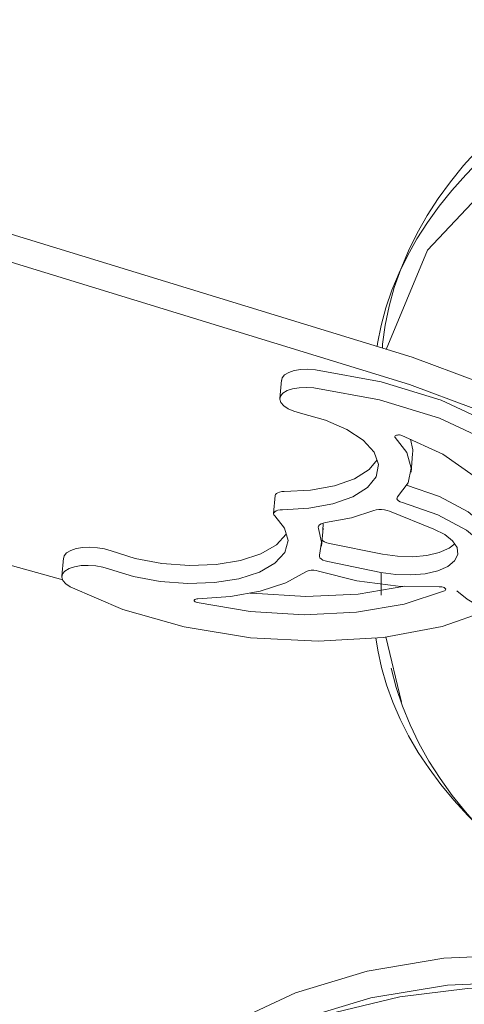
# Model space of a CAD drawing. Header units: millimetres. Extents: x 5734 to 11786, y -2931 to 7544.
# Tile 6 of 41: x 7956 to 8043, y -2623 to -2429. Entities that reach past the tile are written whole.
import ezdxf

# ---------------------------------------------------------------- set-up
doc = ezdxf.new("R2010")
doc.units = ezdxf.units.MM
doc.layers.add('E-LITE-EQPM', color=7, linetype='Continuous', lineweight=20)

# ---------------------------------------------------------------- blocks, each defined once
blk = doc.blocks.new('33710-13 - 33710-13 ALOHA Brown ceiling fan with light-522279-00 Isometrico PDF')
at = {"layer": 'E-LITE-EQPM', "color": 251, "lineweight": 9, "true_color": 0x636466}
for p, q in [((1867.6, -2375.33), (2259.95, -2495.67)), ((2259.47, -2501.03), (1867.13, -2380.69)), ((1805.77, -2430.75), (2191.33, -2539.44)), ((2234.29, -2500.21), (2233.97, -2503.78)), ((2259.75, -2518.25), (2260.07, -2514.68)), ((2233.08, -2522.83), (2232.76, -2526.4)), ((2264.23, -2529.44), (2255.55, -2525.94)), ((2242.5, -2528.42), (2242.44, -2529.64)), ((2242.17, -2532.83), (2242.48, -2529.25)), ((2243.73, -2532.27), (2254.12, -2534.38)), ((2191.47, -2535.15), (2191.16, -2538.72)), ((2253.81, -2537.95), (2243.41, -2535.84)), ((2253.9, -2537.99), (2253.9, -2542.45)), ((2257.87, -2563.46), (2254.83, -2550.63))]:
    blk.add_line(p, q, dxfattribs=at)
for points in [[(2254.12, -2493.89, 0), (2254.17, -2493.15, 0), (2254.68, -2489.41, 0), (2255.45, -2485.69, 0), (2256.47, -2482.01, 0), (2257.73, -2478.38, 0), (2259.24, -2474.81, 0), (2260.97, -2471.31, 0), (2262.93, -2467.88, 0), (2265.11, -2464.52, 0), (2267.5, -2461.24, 0), (2270.09, -2458.05, 0), (2272.88, -2454.95, 0), (2275.86, -2451.93, 0), (2279.03, -2449.01, 0), (2282.37, -2446.18, 0), (2285.88, -2443.45, 0), (2289.56, -2440.81, 0), (2293.4, -2438.28, 0), (2297.4, -2435.84, 0), (2301.54, -2433.52, 0), (2305.82, -2431.29, 0), (2310.23, -2429.18, 0)], [(2254.85, -2494.18, 0), (2262.98, -2474.67, 0), (2282.64, -2453.88, 0), (2311.65, -2437.13, 0), (2347.65, -2425.78, 0), (2377.64, -2421.37, 0)], [(2253.11, -2493.57, 0), (2253.18, -2492.98, 0), (2253.88, -2489.47, 0), (2254.82, -2485.99, 0), (2256, -2482.55, 0), (2257.41, -2479.15, 0), (2259.04, -2475.79, 0), (2260.91, -2472.48, 0), (2262.99, -2469.24, 0), (2265.29, -2466.05, 0), (2267.8, -2462.93, 0), (2270.51, -2459.88, 0), (2273.43, -2456.9, 0), (2276.53, -2454, 0), (2279.83, -2451.19, 0), (2283.32, -2448.46, 0), (2286.98, -2445.81, 0), (2290.81, -2443.26, 0), (2294.81, -2440.81, 0), (2296.11, -2440.07, 0)], [(2259.95, -2495.67, 0), (2272.59, -2500.38, 0), (2282.58, -2506.23, 0), (2289.24, -2512.82, 0), (2292.11, -2519.7, 0), (2291.94, -2523.71, 0)], [(2234.29, -2500.38, 0), (2234.43, -2499.75, 0), (2234.92, -2499.17, 0), (2235.73, -2498.69, 0), (2236.81, -2498.33, 0), (2238.09, -2498.11, 0), (2239.5, -2498.06, 0), (2240.96, -2498.16, 0)], [(2240.96, -2498.16, 0), (2253.9, -2500.51, 0), (2265.69, -2504.12, 0), (2275.64, -2508.77, 0), (2283.18, -2514.2, 0), (2287.85, -2520.09, 0), (2289.39, -2526.09, 0), (2289.35, -2526.91, 0)], [(2240.65, -2501.73, 0), (2239.19, -2501.63, 0), (2237.78, -2501.69, 0), (2236.49, -2501.9, 0), (2235.41, -2502.26, 0), (2234.6, -2502.74, 0), (2234.11, -2503.32, 0), (2233.97, -2503.95, 0), (2234.19, -2504.61, 0), (2234.75, -2505.25, 0), (2235.62, -2505.83, 0), (2236.74, -2506.32, 0), (2238.06, -2506.69, 0)], [(2286.18, -2537.19, 0), (2287.4, -2535.44, 0), (2289.08, -2529.67, 0), (2287.54, -2523.66, 0), (2282.86, -2517.78, 0), (2275.33, -2512.34, 0), (2265.38, -2507.69, 0), (2253.59, -2504.08, 0), (2240.65, -2501.73, 0)], [(2289.11, -2534.12, 0), (2290.54, -2531.76, 0), (2291.64, -2525.06, 0), (2288.76, -2518.18, 0), (2282.1, -2511.59, 0), (2272.11, -2505.74, 0), (2259.47, -2501.03, 0)], [(2238.06, -2506.69, 0), (2242.94, -2508.06, 0), (2247.13, -2509.87, 0), (2250.38, -2512.01, 0), (2252.5, -2514.37, 0), (2253.36, -2516.8, 0), (2252.92, -2519.16, 0), (2251.2, -2521.31, 0), (2248.3, -2523.13, 0), (2244.4, -2524.51, 0), (2239.71, -2525.36, 0), (2234.52, -2525.65, 0)], [(2257.93, -2511.07, 0), (2257.73, -2511.01, 0), (2257.51, -2510.97, 0), (2257.29, -2510.96, 0), (2257.07, -2510.98, 0), (2256.89, -2511.02, 0), (2256.74, -2511.09, 0), (2256.63, -2511.17, 0), (2256.59, -2511.26, 0), (2256.6, -2511.37, 0), (2256.67, -2511.47, 0)], [(2256.67, -2511.47, 0), (2258.93, -2514.44, 0), (2259.77, -2517.47, 0), (2259.16, -2520.4, 0), (2257.13, -2523.11, 0)], [(2257.93, -2511.07, 0), (2265.99, -2514.74, 0), (2272.17, -2519.03, 0), (2276.14, -2523.7, 0), (2277.66, -2528.5, 0), (2276.66, -2533.14, 0)], [(2259.65, -2511.78, 0), (2260.09, -2513.89, 0), (2260.04, -2514.94, 0)], [(2234.83, -2522.07, 0), (2240.03, -2521.79, 0), (2244.71, -2520.93, 0), (2248.62, -2519.56, 0), (2251.52, -2517.74, 0), (2253.09, -2515.86, 0)], [(2258.88, -2520.82, 0), (2265.32, -2523.06, 0), (2270.99, -2526.07, 0), (2275.02, -2529.51, 0)], [(2233.08, -2522.87, 0), (2233.13, -2522.66, 0), (2233.3, -2522.46, 0), (2233.57, -2522.3, 0), (2233.93, -2522.18, 0), (2234.36, -2522.1, 0), (2234.83, -2522.07, 0)], [(2257.13, -2523.11, 0), (2257, -2523.3, 0), (2256.99, -2523.51, 0), (2257.1, -2523.73, 0), (2257.32, -2523.93, 0), (2257.65, -2524.11, 0), (2258.06, -2524.25, 0)], [(2274.71, -2533.08, 0), (2270.68, -2529.64, 0), (2265.01, -2526.64, 0), (2258.06, -2524.25, 0)], [(2200.52, -2537.33, 0), (2205.27, -2538.79, 0), (2210.5, -2539.76, 0), (2215.89, -2540.15, 0), (2221.14, -2539.96, 0), (2225.92, -2539.19, 0), (2229.96, -2537.89, 0), (2233.03, -2536.14, 0), (2234.95, -2534.03, 0), (2235.59, -2531.69, 0), (2234.93, -2529.26, 0), (2233, -2526.88, 0)], [(2234.52, -2525.65, 0), (2234.05, -2525.67, 0), (2233.62, -2525.75, 0), (2233.25, -2525.87, 0), (2232.98, -2526.04, 0), (2232.82, -2526.23, 0), (2232.76, -2526.45, 0), (2232.83, -2526.67, 0), (2233, -2526.88, 0)], [(2242.98, -2528.19, 0), (2248.03, -2527.22, 0), (2252.48, -2525.83, 0)], [(2255.55, -2525.94, 0), (2255.07, -2525.78, 0), (2254.53, -2525.67, 0), (2253.97, -2525.62, 0), (2253.43, -2525.63, 0), (2252.92, -2525.7, 0), (2252.48, -2525.83, 0)], [(2241.57, -2529.35, 0), (2241.52, -2529.09, 0), (2241.59, -2528.85, 0), (2241.79, -2528.63, 0), (2242.1, -2528.44, 0), (2242.5, -2528.29, 0), (2242.98, -2528.19, 0)], [(2200.83, -2533.75, 0), (2205.59, -2535.22, 0), (2210.82, -2536.18, 0), (2216.21, -2536.58, 0), (2221.45, -2536.39, 0), (2226.23, -2535.62, 0), (2230.28, -2534.32, 0), (2233.35, -2532.56, 0), (2235.26, -2530.46, 0)], [(2241.57, -2529.35, 0), (2242.19, -2531.99, 0), (2241.77, -2534.57, 0)], [(2264.23, -2529.44, 0), (2266.38, -2530.52, 0), (2267.93, -2531.76, 0), (2268.8, -2533.09, 0), (2268.92, -2534.43, 0), (2268.3, -2535.68, 0), (2266.96, -2536.77, 0), (2265, -2537.63, 0), (2262.53, -2538.21, 0), (2259.72, -2538.46, 0), (2256.75, -2538.37, 0), (2253.81, -2537.95, 0)], [(2242.22, -2531.54, 0), (2242.42, -2531.73, 0), (2242.77, -2531.95, 0), (2243.21, -2532.13, 0), (2243.73, -2532.27, 0)], [(2254.12, -2534.38, 0), (2257.07, -2534.8, 0), (2260.04, -2534.89, 0), (2262.85, -2534.63, 0), (2265.31, -2534.06, 0), (2267.27, -2533.2, 0), (2268.38, -2532.37, 0)], [(2191.47, -2535.32, 0), (2191.61, -2534.69, 0), (2192.1, -2534.11, 0), (2192.9, -2533.63, 0), (2193.98, -2533.27, 0), (2195.27, -2533.05, 0), (2196.68, -2533, 0), (2198.14, -2533.1, 0), (2199.55, -2533.36, 0), (2200.83, -2533.75, 0)], [(2243.41, -2535.84, 0), (2242.9, -2535.71, 0), (2242.45, -2535.53, 0), (2242.1, -2535.31, 0), (2241.86, -2535.07, 0), (2241.75, -2534.82, 0), (2241.77, -2534.57, 0)], [(2192.8, -2540.77, 0), (2191.93, -2540.19, 0), (2191.37, -2539.55, 0), (2191.15, -2538.9, 0), (2191.29, -2538.26, 0), (2191.78, -2537.69, 0), (2192.59, -2537.2, 0), (2193.67, -2536.84, 0), (2194.95, -2536.63, 0), (2196.36, -2536.57, 0), (2197.82, -2536.67, 0), (2199.23, -2536.93, 0), (2200.52, -2537.33, 0)], [(2280.54, -2535.75, 0), (2280.78, -2536.22, 0), (2281.82, -2538.76, 0), (2282.37, -2541.08, 0), (2282.4, -2543.08, 0), (2281.92, -2544.67, 0), (2280.95, -2545.77, 0), (2279.52, -2546.34, 0), (2277.71, -2546.36, 0), (2275.58, -2545.82, 0), (2273.25, -2544.75, 0), (2270.8, -2543.19, 0), (2268.75, -2541.57, 0)], [(2217.87, -2543.13, 0), (2224.29, -2542.71, 0), (2230.14, -2541.65, 0), (2235.14, -2540.01, 0), (2239.06, -2537.86, 0)], [(2239.06, -2537.86, 0), (2239.34, -2537.71, 0), (2239.72, -2537.6, 0), (2240.16, -2537.55, 0), (2240.63, -2537.55, 0), (2241.11, -2537.61, 0), (2241.55, -2537.72, 0)], [(2265.29, -2540.77, 0), (2257.2, -2540.64, 0), (2249.12, -2539.6, 0), (2241.55, -2537.72, 0)], [(2228.18, -2542.02, 0), (2228.45, -2542.05, 0), (2239.09, -2542.7, 0), (2249.38, -2542.22, 0), (2258.54, -2540.67, 0)], [(2192.8, -2540.77, 0), (2203.12, -2545.27, 0), (2215.16, -2548.67, 0), (2228.22, -2550.78, 0), (2241.54, -2551.49, 0), (2254.35, -2550.74, 0), (2265.89, -2548.59, 0), (2274.81, -2545.47, 0)], [(2266.31, -2541.58, 0), (2258.42, -2544.2, 0), (2249.06, -2545.79, 0), (2238.78, -2546.28, 0), (2228.14, -2545.62, 0), (2217.75, -2543.86, 0)], [(2265.29, -2540.77, 0), (2265.54, -2540.77, 0), (2265.8, -2540.81, 0), (2266.04, -2540.87, 0), (2266.25, -2540.95, 0), (2266.41, -2541.05, 0), (2266.52, -2541.16, 0), (2266.56, -2541.28, 0), (2266.54, -2541.39, 0), (2266.46, -2541.5, 0), (2266.31, -2541.58, 0)], [(2217.75, -2543.86, 0), (2217.54, -2543.8, 0), (2217.38, -2543.72, 0), (2217.25, -2543.63, 0), (2217.18, -2543.53, 0), (2217.17, -2543.43, 0), (2217.21, -2543.34, 0), (2217.32, -2543.25, 0), (2217.47, -2543.19, 0), (2217.65, -2543.15, 0), (2217.87, -2543.13, 0)], [(2275.84, -2590.44, 0), (2273.86, -2588.64, 0), (2270.92, -2585.71, 0), (2268.17, -2582.7, 0), (2265.63, -2579.62, 0), (2263.3, -2576.49, 0), (2261.18, -2573.3, 0), (2259.28, -2570.05, 0), (2257.61, -2566.76, 0), (2256.16, -2563.42, 0), (2254.95, -2560.05, 0), (2253.96, -2556.64, 0), (2253.21, -2553.22, 0), (2252.86, -2550.83, 0)], [(2255.84, -2556.76, 0), (2256.84, -2560.53, 0), (2258.1, -2564.25, 0), (2259.59, -2567.91, 0), (2261.32, -2571.5, 0), (2263.28, -2575, 0), (2265.46, -2578.43, 0), (2267.85, -2581.76, 0), (2270.44, -2585, 0), (2273.22, -2588.15, 0), (2276.19, -2591.21, 0), (2279.35, -2594.16, 0), (2282.67, -2597.02, 0), (2286.17, -2599.78, 0), (2289.82, -2602.43, 0), (2293.64, -2604.98, 0), (2297.6, -2607.43, 0), (2298.96, -2608.23, 0)], [(2224.9, -2626.2, 0), (2237.03, -2620.52, 0), (2251.12, -2616.27, 0), (2266.21, -2613.74, 0), (2281.27, -2613.09, 0), (2295.27, -2614.38, 0), (2302.58, -2616.04, 0)], [(2216.39, -2640.22, 0), (2223.57, -2634.13, 0), (2233.22, -2628.74, 0), (2244.78, -2624.38, 0), (2257.57, -2621.28, 0), (2270.84, -2619.65, 0), (2283.81, -2619.56, 0), (2295.74, -2621.03, 0), (2299.09, -2621.78, 0)], [(2301.03, -2620.66, 0), (2296.01, -2619.63, 0), (2282.01, -2618.34, 0), (2266.95, -2618.99, 0), (2251.86, -2621.52, 0), (2237.77, -2625.77, 0), (2225.63, -2631.45, 0)]]:
    blk.add_polyline3d(points, dxfattribs=at)

msp = doc.modelspace()

# ---------------------------------------------------------------- block references
at = {"layer": 'E-LITE-EQPM', "color": 251, "lineweight": 9, "true_color": 0x5b5b5b}
msp.add_blockref('33710-13 - 33710-13 ALOHA Brown ceiling fan with light-522279-00 Isometrico PDF', (5772.81, 0), dxfattribs=at)

doc.saveas('drawing.dxf')
